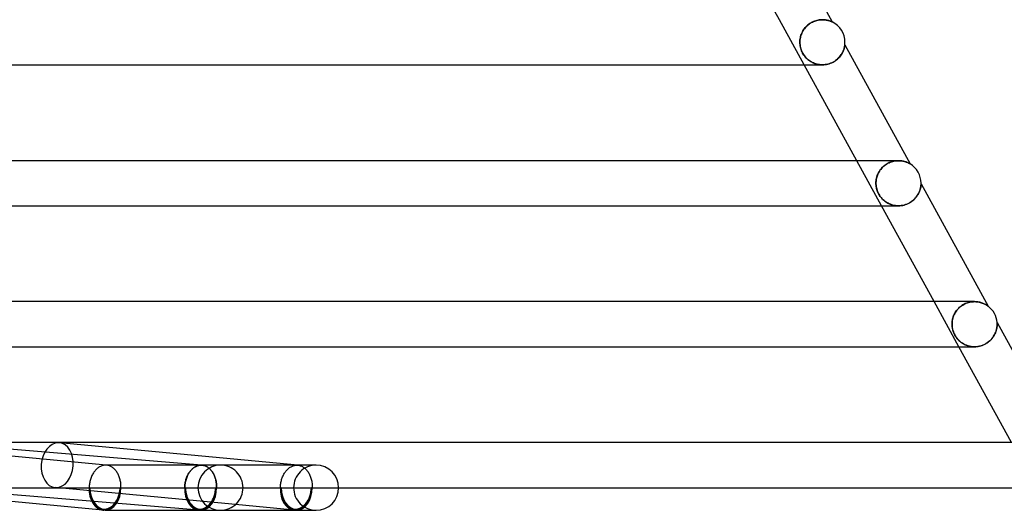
# Model space of a CAD drawing. Header units: millimetres. Extents: x -385 to 385, y -2 to 250.
# Tile 80 of 84: x 251 to 338, y -2 to 42. Entities that reach past the tile are written whole.
import ezdxf

# ---------------------------------------------------------------- set-up
doc = ezdxf.new("R2010")
doc.units = ezdxf.units.MM
doc.layers.add('HIDDEN', color=7, linetype='Continuous')
doc.layers.add('THICK', color=7, linetype='Continuous')

msp = doc.modelspace()

# ---------------------------------------------------------------- linework, layer by layer
at = {"layer": 'HIDDEN'}
for p, q in [((320.139, 37.5), (317.944, 41.5)), ((320.548, 41.103), (320.457, 41.031)), ((320.47, 41.042), (320.562, 41.113)), ((320.643, 41.17), (320.548, 41.103)), ((320.562, 41.113), (320.657, 41.179)), ((320.741, 41.23), (320.643, 41.17)), ((320.657, 41.179), (320.755, 41.239)), ((320.841, 41.285), (320.741, 41.23)), ((320.755, 41.239), (320.855, 41.292)), ((320.944, 41.333), (320.841, 41.285)), ((320.855, 41.292), (320.957, 41.339)), ((321.047, 41.375), (320.944, 41.333)), ((320.957, 41.339), (321.06, 41.379)), ((321.151, 41.41), (321.047, 41.375)), ((321.06, 41.379), (321.162, 41.413)), ((321.254, 41.439), (321.151, 41.41)), ((321.162, 41.413), (321.264, 41.441)), ((321.357, 41.462), (321.254, 41.439)), ((321.264, 41.441), (321.364, 41.463)), ((321.458, 41.479), (321.357, 41.462)), ((321.364, 41.463), (321.463, 41.48)), ((321.557, 41.491), (321.458, 41.479)), ((321.463, 41.48), (321.56, 41.491)), ((321.654, 41.498), (321.557, 41.491)), ((321.56, 41.491), (321.655, 41.498)), ((321.748, 41.5), (321.654, 41.498)), ((321.655, 41.498), (321.748, 41.5)), ((321.841, 41.498), (321.748, 41.5)), ((321.93, 41.492), (321.841, 41.498)), ((322.014, 41.482), (321.93, 41.492)), ((322.094, 41.47), (322.014, 41.482)), ((322.17, 41.455), (322.094, 41.47)), ((322.24, 41.439), (322.17, 41.455)), ((322.305, 41.421), (322.24, 41.439)), ((322.366, 41.402), (322.305, 41.421)), ((322.421, 41.384), (322.366, 41.402)), ((322.47, 41.366), (322.421, 41.384)), ((322.512, 41.349), (322.47, 41.366)), ((322.548, 41.334), (322.512, 41.349)), ((322.576, 41.321), (322.548, 41.334)), ((322.598, 41.312), (322.576, 41.321)), ((322.61, 41.305), (322.598, 41.312)), ((322.615, 41.303), (322.61, 41.305)), ((319.842, 40.115), (319.878, 40.217)), ((319.878, 40.217), (319.843, 40.116)), ((319.878, 40.217), (319.92, 40.319)), ((319.919, 40.317), (319.878, 40.217)), ((319.967, 40.416), (319.919, 40.317)), ((319.92, 40.319), (319.969, 40.42)), ((320.019, 40.512), (319.967, 40.416)), ((319.969, 40.42), (320.023, 40.518)), ((320.078, 40.606), (320.019, 40.512)), ((320.023, 40.518), (320.083, 40.614)), ((320.143, 40.698), (320.078, 40.606)), ((320.083, 40.614), (320.149, 40.707)), ((320.213, 40.787), (320.143, 40.698)), ((320.149, 40.707), (320.221, 40.797)), ((320.289, 40.872), (320.213, 40.787)), ((320.221, 40.797), (320.299, 40.883)), ((320.371, 40.954), (320.289, 40.872)), ((320.299, 40.883), (320.382, 40.965)), ((320.457, 41.031), (320.371, 40.954)), ((320.382, 40.965), (320.47, 41.042)), ((319.749, 39.602), (319.747, 39.5)), ((319.747, 39.5), (319.749, 39.601)), ((319.75, 39.392), (319.747, 39.5)), ((319.747, 39.5), (319.75, 39.383)), ((319.757, 39.705), (319.749, 39.602)), ((319.749, 39.601), (319.757, 39.703)), ((319.759, 39.284), (319.75, 39.392)), ((319.75, 39.383), (319.761, 39.267)), ((319.77, 39.809), (319.757, 39.705)), ((319.757, 39.703), (319.77, 39.806)), ((319.789, 39.912), (319.77, 39.809)), ((319.77, 39.806), (319.788, 39.909)), ((319.788, 39.909), (319.812, 40.012)), ((319.813, 40.014), (319.789, 39.912)), ((319.812, 40.012), (319.842, 40.115)), ((319.843, 40.116), (319.813, 40.014)), ((319.774, 39.176), (319.759, 39.284)), ((319.761, 39.267), (319.778, 39.153)), ((319.795, 39.069), (319.774, 39.176)), ((319.778, 39.153), (319.801, 39.04)), ((319.821, 38.962), (319.795, 39.069)), ((319.801, 39.04), (319.831, 38.93)), ((319.854, 38.856), (319.821, 38.962)), ((319.831, 38.93), (319.867, 38.82)), ((319.893, 38.751), (319.854, 38.856)), ((319.867, 38.82), (319.91, 38.712)), ((319.939, 38.648), (319.893, 38.751)), ((319.91, 38.712), (319.96, 38.605)), ((319.99, 38.546), (319.939, 38.648)), ((319.96, 38.605), (320.015, 38.501)), ((320.047, 38.447), (319.99, 38.546)), ((320.015, 38.501), (320.077, 38.401)), ((320.11, 38.352), (320.047, 38.447)), ((323.421, 38.407), (323.472, 38.488)), ((323.472, 38.488), (323.517, 38.569)), ((323.517, 38.569), (323.556, 38.647)), ((323.556, 38.647), (323.591, 38.723)), ((323.591, 38.723), (323.62, 38.796)), ((323.62, 38.796), (323.645, 38.865)), ((323.645, 38.865), (323.666, 38.931)), ((323.666, 38.931), (323.684, 38.993)), ((323.684, 38.993), (323.698, 39.051)), ((323.698, 39.051), (323.709, 39.103)), ((323.709, 39.103), (323.718, 39.149)), ((323.718, 39.149), (323.725, 39.188)), ((323.725, 39.188), (323.73, 39.219)), ((323.73, 39.219), (323.733, 39.242)), ((323.733, 39.242), (323.735, 39.256)), ((323.735, 39.256), (323.736, 39.261)), ((320.077, 38.401), (320.144, 38.305)), ((320.177, 38.262), (320.11, 38.352)), ((320.144, 38.305), (320.215, 38.215)), ((320.249, 38.175), (320.177, 38.262)), ((320.215, 38.215), (320.29, 38.131)), ((320.325, 38.094), (320.249, 38.175)), ((320.29, 38.131), (320.368, 38.052)), ((320.404, 38.018), (320.325, 38.094)), ((320.368, 38.052), (320.45, 37.978)), ((320.487, 37.947), (320.404, 38.018)), ((320.45, 37.978), (320.537, 37.908)), ((320.572, 37.882), (320.487, 37.947)), ((320.537, 37.908), (320.628, 37.842)), ((320.66, 37.821), (320.572, 37.882)), ((320.628, 37.842), (320.723, 37.782)), ((320.751, 37.765), (320.66, 37.821)), ((320.723, 37.782), (320.823, 37.726)), ((320.846, 37.714), (320.751, 37.765)), ((320.823, 37.726), (320.928, 37.675)), ((320.946, 37.667), (320.846, 37.714)), ((320.928, 37.675), (321.035, 37.63)), ((321.05, 37.625), (320.946, 37.667)), ((321.035, 37.63), (321.146, 37.592)), ((321.158, 37.588), (321.05, 37.625)), ((321.146, 37.592), (321.26, 37.56)), ((321.269, 37.557), (321.158, 37.588)), ((322.226, 37.559), (322.346, 37.593)), ((322.346, 37.593), (322.464, 37.634)), ((322.464, 37.634), (322.578, 37.682)), ((322.578, 37.682), (322.689, 37.737)), ((322.689, 37.737), (322.794, 37.798)), ((322.794, 37.798), (322.894, 37.863)), ((322.894, 37.863), (322.988, 37.933)), ((322.988, 37.933), (323.076, 38.007)), ((323.076, 38.007), (323.158, 38.084)), ((323.158, 38.084), (323.233, 38.163)), ((323.233, 38.163), (323.302, 38.243)), ((323.302, 38.243), (323.364, 38.325)), ((323.364, 38.325), (323.421, 38.407)), ((321.26, 37.56), (321.376, 37.534)), ((321.385, 37.533), (321.269, 37.557)), ((321.376, 37.534), (321.494, 37.516)), ((321.502, 37.515), (321.385, 37.533)), ((321.494, 37.516), (321.615, 37.504)), ((321.622, 37.504), (321.502, 37.515)), ((321.615, 37.504), (321.737, 37.5)), ((321.743, 37.5), (321.622, 37.504)), ((321.737, 37.5), (321.859, 37.503)), ((321.744, 37.5), (321.744, 37.5)), ((321.859, 37.503), (321.981, 37.514)), ((321.981, 37.514), (322.104, 37.533)), ((322.104, 37.533), (322.226, 37.559)), ((326.999, 25), (324.804, 29)), ((327.661, 28.818), (327.77, 28.864)), ((327.784, 28.87), (327.683, 28.828)), ((327.77, 28.864), (327.878, 28.903)), ((327.887, 28.906), (327.784, 28.87)), ((327.878, 28.903), (327.986, 28.934)), ((327.991, 28.935), (327.887, 28.906)), ((327.986, 28.934), (328.092, 28.959)), ((328.094, 28.959), (327.991, 28.935)), ((328.092, 28.959), (328.197, 28.978)), ((328.197, 28.978), (328.094, 28.959)), ((328.197, 28.978), (328.3, 28.99)), ((328.298, 28.99), (328.197, 28.978)), ((328.398, 28.998), (328.298, 28.99)), ((328.3, 28.99), (328.401, 28.998)), ((328.496, 29), (328.398, 28.998)), ((328.401, 28.998), (328.499, 29)), ((328.596, 28.998), (328.496, 29)), ((328.691, 28.99), (328.596, 28.998)), ((328.783, 28.979), (328.691, 28.99)), ((328.87, 28.965), (328.783, 28.979)), ((328.954, 28.947), (328.87, 28.965)), ((329.032, 28.927), (328.954, 28.947)), ((329.106, 28.906), (329.032, 28.927)), ((329.174, 28.883), (329.106, 28.906)), ((329.237, 28.859), (329.174, 28.883)), ((329.295, 28.835), (329.237, 28.859)), ((329.348, 28.811), (329.295, 28.835)), ((326.749, 27.975), (326.703, 27.887)), ((326.706, 27.894), (326.763, 28.001)), ((326.8, 28.062), (326.749, 27.975)), ((326.763, 28.001), (326.828, 28.105)), ((326.856, 28.147), (326.8, 28.062)), ((326.828, 28.105), (326.899, 28.206)), ((326.918, 28.231), (326.856, 28.147)), ((326.899, 28.206), (326.977, 28.303)), ((326.984, 28.312), (326.918, 28.231)), ((326.977, 28.303), (327.061, 28.395)), ((327.056, 28.39), (326.984, 28.312)), ((327.133, 28.465), (327.056, 28.39)), ((327.061, 28.395), (327.151, 28.482)), ((327.215, 28.537), (327.133, 28.465)), ((327.151, 28.482), (327.246, 28.563)), ((327.301, 28.605), (327.215, 28.537)), ((327.246, 28.563), (327.346, 28.637)), ((327.391, 28.669), (327.301, 28.605)), ((327.346, 28.637), (327.449, 28.705)), ((327.486, 28.727), (327.391, 28.669)), ((327.449, 28.705), (327.554, 28.765)), ((327.583, 28.781), (327.486, 28.727)), ((327.554, 28.765), (327.661, 28.818)), ((327.683, 28.828), (327.583, 28.781)), ((329.395, 28.788), (329.348, 28.811)), ((329.435, 28.768), (329.395, 28.788)), ((329.468, 28.75), (329.435, 28.768)), ((329.492, 28.737), (329.468, 28.75)), ((329.509, 28.727), (329.492, 28.737)), ((329.518, 28.722), (329.509, 28.727)), ((329.52, 28.72), (329.518, 28.722)), ((326.497, 27), (326.5, 27.112)), ((326.499, 27.085), (326.497, 27)), ((326.504, 27.172), (326.499, 27.085)), ((326.5, 27.112), (326.509, 27.224)), ((326.513, 27.26), (326.504, 27.172)), ((326.509, 27.224), (326.525, 27.336)), ((326.527, 27.349), (326.513, 27.26)), ((326.525, 27.336), (326.547, 27.449)), ((326.545, 27.438), (326.527, 27.349)), ((326.567, 27.529), (326.545, 27.438)), ((326.547, 27.449), (326.576, 27.561)), ((326.594, 27.619), (326.567, 27.529)), ((326.576, 27.561), (326.612, 27.673)), ((326.625, 27.709), (326.594, 27.619)), ((326.612, 27.673), (326.655, 27.784)), ((326.662, 27.798), (326.625, 27.709)), ((326.655, 27.784), (326.706, 27.894)), ((326.703, 27.887), (326.662, 27.798)), ((326.5, 26.904), (326.497, 27)), ((326.497, 27), (326.499, 26.916)), ((326.499, 26.916), (326.504, 26.834)), ((326.507, 26.809), (326.5, 26.904)), ((326.504, 26.834), (326.513, 26.754)), ((326.518, 26.715), (326.507, 26.809)), ((326.513, 26.754), (326.524, 26.675)), ((326.534, 26.621), (326.518, 26.715)), ((326.524, 26.675), (326.54, 26.592)), ((326.554, 26.529), (326.534, 26.621)), ((326.54, 26.592), (326.563, 26.495)), ((326.579, 26.438), (326.554, 26.529)), ((326.563, 26.495), (326.594, 26.389)), ((326.607, 26.348), (326.579, 26.438)), ((326.594, 26.389), (326.635, 26.275)), ((326.641, 26.258), (326.607, 26.348)), ((326.635, 26.275), (326.685, 26.157)), ((326.68, 26.168), (326.641, 26.258)), ((330.326, 26.19), (330.359, 26.269)), ((330.359, 26.269), (330.388, 26.345)), ((330.388, 26.345), (330.412, 26.418)), ((330.412, 26.418), (330.432, 26.488)), ((330.432, 26.488), (330.448, 26.554)), ((330.448, 26.554), (330.462, 26.617)), ((330.462, 26.617), (330.473, 26.675)), ((330.473, 26.675), (330.481, 26.729)), ((330.481, 26.729), (330.487, 26.778)), ((330.487, 26.778), (330.492, 26.822)), ((330.492, 26.822), (330.495, 26.859)), ((330.495, 26.859), (330.497, 26.889)), ((330.497, 26.889), (330.498, 26.911)), ((330.498, 26.911), (330.499, 26.926)), ((330.499, 26.934), (330.499, 26.937)), ((330.499, 26.926), (330.499, 26.934)), ((326.724, 26.078), (326.68, 26.168)), ((326.685, 26.157), (326.742, 26.043)), ((326.772, 25.99), (326.724, 26.078)), ((326.742, 26.043), (326.807, 25.933)), ((326.826, 25.903), (326.772, 25.99)), ((326.807, 25.933), (326.876, 25.831)), ((326.884, 25.819), (326.826, 25.903)), ((326.876, 25.831), (326.949, 25.735)), ((326.946, 25.739), (326.884, 25.819)), ((327.011, 25.663), (326.946, 25.739)), ((326.949, 25.735), (327.026, 25.646)), ((327.079, 25.591), (327.011, 25.663)), ((327.026, 25.646), (327.106, 25.564)), ((327.151, 25.522), (327.079, 25.591)), ((327.106, 25.564), (327.188, 25.488)), ((327.227, 25.455), (327.151, 25.522)), ((327.188, 25.488), (327.274, 25.418)), ((327.309, 25.392), (327.227, 25.455)), ((327.274, 25.418), (327.365, 25.352)), ((327.395, 25.331), (327.309, 25.392)), ((327.365, 25.352), (327.46, 25.29)), ((329.576, 25.318), (329.675, 25.386)), ((329.675, 25.386), (329.769, 25.458)), ((329.769, 25.458), (329.856, 25.535)), ((329.856, 25.535), (329.936, 25.613)), ((329.936, 25.613), (330.01, 25.694)), ((330.01, 25.694), (330.078, 25.776)), ((330.078, 25.776), (330.139, 25.86)), ((330.139, 25.86), (330.194, 25.943)), ((330.194, 25.943), (330.244, 26.027)), ((330.244, 26.027), (330.288, 26.109)), ((330.288, 26.109), (330.326, 26.19)), ((327.486, 25.274), (327.395, 25.331)), ((327.46, 25.29), (327.561, 25.232)), ((327.581, 25.222), (327.486, 25.274)), ((327.561, 25.232), (327.667, 25.18)), ((327.682, 25.173), (327.581, 25.222)), ((327.667, 25.18), (327.777, 25.134)), ((327.787, 25.13), (327.682, 25.173)), ((327.777, 25.134), (327.89, 25.094)), ((327.896, 25.092), (327.787, 25.13)), ((327.89, 25.094), (328.007, 25.061)), ((328.008, 25.06), (327.896, 25.092)), ((328.007, 25.061), (328.125, 25.035)), ((328.124, 25.035), (328.008, 25.06)), ((328.243, 25.016), (328.124, 25.035)), ((328.125, 25.035), (328.247, 25.015)), ((328.365, 25.004), (328.243, 25.016)), ((328.247, 25.015), (328.37, 25.004)), ((328.489, 25), (328.365, 25.004)), ((328.37, 25.004), (328.494, 25)), ((328.493, 25), (328.495, 25)), ((328.494, 25), (328.621, 25.004)), ((328.621, 25.004), (328.748, 25.016)), ((328.748, 25.016), (328.874, 25.036)), ((328.874, 25.036), (329, 25.065)), ((329, 25.065), (329.123, 25.102)), ((329.123, 25.102), (329.243, 25.146)), ((329.243, 25.146), (329.359, 25.197)), ((329.359, 25.197), (329.47, 25.255)), ((329.47, 25.255), (329.576, 25.318)), ((333.859, 12.5), (331.664, 16.5)), ((333.68, 15.746), (333.61, 15.653)), ((333.627, 15.677), (333.692, 15.761)), ((333.756, 15.836), (333.68, 15.746)), ((333.692, 15.761), (333.762, 15.843)), ((333.839, 15.923), (333.756, 15.836)), ((333.762, 15.843), (333.838, 15.922)), ((333.838, 15.922), (333.919, 15.998)), ((333.926, 16.004), (333.839, 15.923)), ((333.919, 15.998), (334.005, 16.07)), ((334.018, 16.08), (333.926, 16.004)), ((334.005, 16.07), (334.096, 16.138)), ((334.114, 16.15), (334.018, 16.08)), ((334.096, 16.138), (334.192, 16.201)), ((334.214, 16.215), (334.114, 16.15)), ((334.192, 16.201), (334.291, 16.259)), ((334.317, 16.272), (334.214, 16.215)), ((334.291, 16.259), (334.394, 16.31)), ((334.421, 16.323), (334.317, 16.272)), ((334.394, 16.31), (334.499, 16.356)), ((334.526, 16.367), (334.421, 16.323)), ((334.499, 16.356), (334.606, 16.395)), ((334.632, 16.404), (334.526, 16.367)), ((334.606, 16.395), (334.714, 16.428)), ((334.738, 16.435), (334.632, 16.404)), ((334.714, 16.428), (334.822, 16.455)), ((334.842, 16.459), (334.738, 16.435)), ((334.822, 16.455), (334.93, 16.475)), ((334.946, 16.477), (334.842, 16.459)), ((334.93, 16.475), (335.037, 16.489)), ((335.048, 16.49), (334.946, 16.477)), ((335.037, 16.489), (335.143, 16.497)), ((335.148, 16.498), (335.048, 16.49)), ((335.143, 16.497), (335.247, 16.5)), ((335.247, 16.5), (335.148, 16.498)), ((335.246, 16.5), (335.246, 16.5)), ((335.345, 16.498), (335.247, 16.5)), ((335.441, 16.49), (335.345, 16.498)), ((335.534, 16.479), (335.441, 16.49)), ((335.624, 16.464), (335.534, 16.479)), ((335.71, 16.446), (335.624, 16.464)), ((335.793, 16.424), (335.71, 16.446)), ((335.872, 16.4), (335.793, 16.424)), ((335.946, 16.374), (335.872, 16.4)), ((336.015, 16.347), (335.946, 16.374)), ((336.079, 16.319), (336.015, 16.347)), ((336.138, 16.291), (336.079, 16.319)), ((336.192, 16.264), (336.138, 16.291)), ((336.241, 16.237), (336.192, 16.264)), ((336.284, 16.212), (336.241, 16.237)), ((336.323, 16.188), (336.284, 16.212)), ((336.358, 16.165), (336.323, 16.188)), ((336.387, 16.145), (336.358, 16.165)), ((336.411, 16.128), (336.387, 16.145)), ((336.429, 16.115), (336.411, 16.128)), ((336.44, 16.108), (336.429, 16.115)), ((336.443, 16.105), (336.44, 16.108)), ((333.266, 14.772), (333.28, 14.864)), ((333.294, 14.932), (333.273, 14.824)), ((333.28, 14.864), (333.299, 14.956)), ((333.32, 15.039), (333.294, 14.932)), ((333.299, 14.956), (333.323, 15.049)), ((333.353, 15.146), (333.32, 15.039)), ((333.323, 15.049), (333.351, 15.141)), ((333.351, 15.141), (333.385, 15.232)), ((333.392, 15.251), (333.353, 15.146)), ((333.385, 15.232), (333.423, 15.323)), ((333.437, 15.355), (333.392, 15.251)), ((333.423, 15.323), (333.466, 15.414)), ((333.489, 15.456), (333.437, 15.355)), ((333.466, 15.414), (333.515, 15.503)), ((333.546, 15.556), (333.489, 15.456)), ((333.515, 15.503), (333.568, 15.591)), ((333.61, 15.653), (333.546, 15.556)), ((333.568, 15.591), (333.627, 15.677)), ((333.25, 14.607), (333.248, 14.5)), ((333.248, 14.5), (333.25, 14.589)), ((333.25, 14.416), (333.248, 14.5)), ((333.248, 14.5), (333.254, 14.349)), ((333.259, 14.715), (333.25, 14.607)), ((333.25, 14.589), (333.255, 14.68)), ((333.255, 14.334), (333.25, 14.416)), ((333.254, 14.349), (333.271, 14.202)), ((333.255, 14.68), (333.266, 14.772)), ((333.263, 14.254), (333.255, 14.334)), ((333.273, 14.824), (333.259, 14.715)), ((333.275, 14.176), (333.263, 14.254)), ((333.271, 14.202), (333.298, 14.06)), ((333.289, 14.1), (333.275, 14.176)), ((333.306, 14.026), (333.289, 14.1)), ((333.298, 14.06), (333.333, 13.926)), ((333.325, 13.951), (333.306, 14.026)), ((337.155, 13.898), (337.182, 13.99)), ((337.182, 13.99), (337.203, 14.079)), ((337.203, 14.079), (337.22, 14.163)), ((337.22, 14.163), (337.232, 14.243)), ((337.232, 14.243), (337.241, 14.317)), ((337.241, 14.317), (337.246, 14.385)), ((337.245, 14.643), (337.245, 14.644)), ((337.245, 14.637), (337.245, 14.643)), ((337.246, 14.628), (337.245, 14.637)), ((337.247, 14.616), (337.246, 14.628)), ((337.246, 14.385), (337.249, 14.446)), ((337.247, 14.601), (337.247, 14.616)), ((337.248, 14.584), (337.247, 14.601)), ((337.249, 14.565), (337.248, 14.584)), ((337.249, 14.545), (337.249, 14.565)), ((337.25, 14.523), (337.249, 14.545)), ((337.249, 14.446), (337.25, 14.5)), ((337.25, 14.5), (337.25, 14.523)), ((333.348, 13.877), (333.325, 13.951)), ((333.333, 13.926), (333.371, 13.811)), ((333.374, 13.803), (333.348, 13.877)), ((333.371, 13.811), (333.41, 13.714)), ((333.404, 13.729), (333.374, 13.803)), ((333.436, 13.656), (333.404, 13.729)), ((333.41, 13.714), (333.447, 13.632)), ((333.471, 13.584), (333.436, 13.656)), ((333.447, 13.632), (333.488, 13.552)), ((333.509, 13.514), (333.471, 13.584)), ((333.488, 13.552), (333.533, 13.473)), ((333.549, 13.446), (333.509, 13.514)), ((333.533, 13.473), (333.582, 13.395)), ((333.592, 13.38), (333.549, 13.446)), ((333.582, 13.395), (333.633, 13.321)), ((333.643, 13.308), (333.592, 13.38)), ((333.633, 13.321), (333.688, 13.249)), ((333.706, 13.228), (333.643, 13.308)), ((333.688, 13.249), (333.746, 13.181)), ((333.782, 13.141), (333.706, 13.228)), ((333.746, 13.181), (333.805, 13.116)), ((333.868, 13.052), (333.782, 13.141)), ((333.805, 13.116), (333.866, 13.054)), ((336.643, 13.07), (336.725, 13.154)), ((336.725, 13.154), (336.8, 13.242)), ((336.8, 13.242), (336.869, 13.332)), ((336.869, 13.332), (336.932, 13.425)), ((336.932, 13.425), (336.989, 13.519)), ((336.989, 13.519), (337.039, 13.614)), ((337.039, 13.614), (337.084, 13.709)), ((337.084, 13.709), (337.122, 13.804)), ((337.122, 13.804), (337.155, 13.898)), ((333.866, 13.054), (333.932, 12.995)), ((333.963, 12.968), (333.868, 13.052)), ((333.932, 12.995), (334.001, 12.936)), ((334.065, 12.888), (333.963, 12.968)), ((334.001, 12.936), (334.075, 12.88)), ((334.174, 12.813), (334.065, 12.888)), ((334.075, 12.88), (334.153, 12.826)), ((334.153, 12.826), (334.236, 12.775)), ((334.291, 12.744), (334.174, 12.813)), ((334.236, 12.775), (334.323, 12.726)), ((334.414, 12.682), (334.291, 12.744)), ((334.323, 12.726), (334.414, 12.682)), ((334.542, 12.628), (334.414, 12.682)), ((334.414, 12.682), (334.508, 12.642)), ((334.508, 12.642), (334.604, 12.606)), ((334.674, 12.584), (334.542, 12.628)), ((334.604, 12.606), (334.704, 12.575)), ((334.81, 12.548), (334.674, 12.584)), ((334.704, 12.575), (334.807, 12.549)), ((334.807, 12.549), (334.912, 12.528)), ((334.95, 12.522), (334.81, 12.548)), ((334.912, 12.528), (335.02, 12.513)), ((335.092, 12.506), (334.95, 12.522)), ((335.02, 12.513), (335.13, 12.503)), ((335.237, 12.5), (335.092, 12.506)), ((335.13, 12.503), (335.243, 12.5)), ((335.243, 12.5), (335.354, 12.503)), ((335.354, 12.503), (335.467, 12.512)), ((335.467, 12.512), (335.581, 12.529)), ((335.581, 12.529), (335.697, 12.552)), ((335.697, 12.552), (335.812, 12.582)), ((335.812, 12.582), (335.926, 12.62)), ((335.926, 12.62), (336.039, 12.665)), ((336.039, 12.665), (336.15, 12.717)), ((336.15, 12.717), (336.258, 12.776)), ((336.258, 12.776), (336.361, 12.841)), ((336.361, 12.841), (336.461, 12.912)), ((336.461, 12.912), (336.555, 12.989)), ((336.555, 12.989), (336.643, 13.07)), ((275.206, 1.996), (254.039, 3.991)), ((258.157, 2), (258.141, 2)), ((258.172, 2), (258.157, 2)), ((258.188, 1.999), (258.172, 2)), ((258.235, 1.996), (258.188, 2)), ((258.203, 1.998), (258.188, 1.999)), ((258.219, 1.997), (258.203, 1.998)), ((258.234, 1.996), (258.219, 1.997)), ((258.298, 1.988), (258.234, 1.996)), ((258.361, 1.975), (258.298, 1.988)), ((258.424, 1.959), (258.361, 1.975)), ((258.486, 1.939), (258.424, 1.959)), ((258.548, 1.914), (258.486, 1.939)), ((258.608, 1.886), (258.548, 1.914)), ((258.667, 1.854), (258.608, 1.886)), ((258.726, 1.818), (258.667, 1.854)), ((258.783, 1.777), (258.726, 1.818)), ((258.838, 1.734), (258.783, 1.777)), ((265.868, 1.701), (265.926, 1.747)), ((265.97, 1.778), (265.91, 1.732)), ((265.926, 1.747), (265.985, 1.79)), ((266.031, 1.819), (265.97, 1.778)), ((265.985, 1.79), (266.045, 1.83)), ((266.093, 1.857), (266.031, 1.819)), ((266.045, 1.83), (266.106, 1.865)), ((266.157, 1.89), (266.093, 1.857)), ((266.106, 1.865), (266.168, 1.896)), ((266.222, 1.919), (266.157, 1.89)), ((266.168, 1.896), (266.231, 1.924)), ((266.287, 1.944), (266.222, 1.919)), ((266.231, 1.924), (266.295, 1.947)), ((266.353, 1.964), (266.287, 1.944)), ((266.295, 1.947), (266.359, 1.966)), ((266.42, 1.98), (266.353, 1.964)), ((266.359, 1.966), (266.424, 1.981)), ((266.487, 1.991), (266.42, 1.98)), ((266.424, 1.981), (266.49, 1.991)), ((266.554, 1.998), (266.487, 1.991)), ((266.49, 1.991), (266.555, 1.998)), ((266.621, 2), (266.554, 1.998)), ((266.555, 1.998), (266.621, 2)), ((266.621, 2), (266.635, 2)), ((266.635, 2), (266.621, 2)), ((266.635, 2), (266.649, 2)), ((266.648, 2), (266.635, 2)), ((266.662, 1.999), (266.648, 2)), ((266.649, 2), (266.663, 1.999)), ((266.704, 1.997), (266.662, 2)), ((266.676, 1.999), (266.662, 1.999)), ((266.663, 1.999), (266.677, 1.998)), ((266.689, 1.998), (266.676, 1.999)), ((266.677, 1.998), (266.691, 1.998)), ((266.703, 1.997), (266.689, 1.998)), ((266.691, 1.998), (266.705, 1.996)), ((266.705, 1.996), (266.774, 1.988)), ((266.769, 1.989), (266.705, 1.996)), ((266.833, 1.977), (266.769, 1.989)), ((266.774, 1.988), (266.842, 1.975)), ((266.897, 1.961), (266.833, 1.977)), ((266.842, 1.975), (266.909, 1.958)), ((266.959, 1.941), (266.897, 1.961)), ((266.909, 1.958), (266.976, 1.936)), ((267.021, 1.917), (266.959, 1.941)), ((266.976, 1.936), (267.042, 1.909)), ((267.082, 1.889), (267.021, 1.917)), ((267.042, 1.909), (267.107, 1.877)), ((267.141, 1.857), (267.082, 1.889)), ((267.107, 1.877), (267.171, 1.841)), ((267.2, 1.821), (267.141, 1.857)), ((267.171, 1.841), (267.233, 1.801)), ((267.258, 1.782), (267.2, 1.821)), ((267.233, 1.801), (267.293, 1.757)), ((267.314, 1.738), (267.258, 1.782)), ((267.293, 1.757), (267.352, 1.708)), ((268.337, 2), (268.224, 2)), ((275.111, 2), (268.337, 2)), ((274.358, 1.701), (274.416, 1.747)), ((274.416, 1.747), (274.475, 1.79)), ((274.475, 1.79), (274.535, 1.83)), ((274.535, 1.83), (274.596, 1.865)), ((274.596, 1.865), (274.659, 1.896)), ((274.659, 1.896), (274.722, 1.924)), ((274.722, 1.924), (274.786, 1.947)), ((274.786, 1.947), (274.85, 1.966)), ((274.85, 1.966), (274.915, 1.981)), ((274.915, 1.981), (274.98, 1.991)), ((274.98, 1.991), (275.046, 1.998)), ((275.046, 1.998), (275.112, 2)), ((276.822, 2), (275.111, 2)), ((275.112, 2), (275.128, 2)), ((275.128, 2), (275.143, 1.999)), ((275.143, 1.999), (275.159, 1.999)), ((275.159, 1.999), (275.175, 1.998)), ((275.175, 1.998), (275.191, 1.997)), ((275.191, 1.997), (275.207, 1.995)), ((275.207, 1.995), (275.275, 1.987)), ((275.275, 1.987), (275.343, 1.973)), ((275.343, 1.973), (275.41, 1.955)), ((275.41, 1.955), (275.476, 1.932)), ((275.476, 1.932), (275.542, 1.905)), ((275.542, 1.905), (275.606, 1.873)), ((275.606, 1.873), (275.669, 1.837)), ((275.669, 1.837), (275.73, 1.796)), ((275.73, 1.796), (275.79, 1.751)), ((275.79, 1.751), (275.848, 1.703)), ((276.822, 2), (276.71, 2)), ((258.892, 1.687), (258.838, 1.734)), ((258.944, 1.636), (258.892, 1.687)), ((258.995, 1.582), (258.944, 1.636)), ((259.043, 1.524), (258.995, 1.582)), ((259.09, 1.464), (259.043, 1.524)), ((259.135, 1.4), (259.09, 1.464)), ((259.177, 1.333), (259.135, 1.4)), ((259.218, 1.264), (259.177, 1.333)), ((259.256, 1.192), (259.218, 1.264)), ((259.291, 1.118), (259.256, 1.192)), ((259.324, 1.041), (259.291, 1.118)), ((259.355, 0.962), (259.324, 1.041)), ((259.382, 0.881), (259.355, 0.962)), ((259.408, 0.798), (259.382, 0.881)), ((265.301, 0.808), (265.33, 0.892)), ((265.343, 0.917), (265.311, 0.831)), ((265.33, 0.892), (265.362, 0.974)), ((265.377, 1), (265.343, 0.917)), ((265.362, 0.974), (265.397, 1.053)), ((265.414, 1.082), (265.377, 1)), ((265.397, 1.053), (265.434, 1.131)), ((265.453, 1.16), (265.414, 1.082)), ((265.434, 1.131), (265.474, 1.206)), ((265.495, 1.236), (265.453, 1.16)), ((265.474, 1.206), (265.516, 1.278)), ((265.539, 1.31), (265.495, 1.236)), ((265.516, 1.278), (265.56, 1.348)), ((265.586, 1.38), (265.539, 1.31)), ((265.56, 1.348), (265.607, 1.415)), ((265.635, 1.447), (265.586, 1.38)), ((265.607, 1.415), (265.655, 1.478)), ((265.686, 1.512), (265.635, 1.447)), ((265.655, 1.478), (265.706, 1.539)), ((265.74, 1.572), (265.686, 1.512)), ((265.706, 1.539), (265.758, 1.596)), ((265.795, 1.629), (265.74, 1.572)), ((265.758, 1.596), (265.813, 1.65)), ((265.851, 1.683), (265.795, 1.629)), ((265.813, 1.65), (265.868, 1.701)), ((265.91, 1.732), (265.851, 1.683)), ((267.368, 1.691), (267.314, 1.738)), ((267.352, 1.708), (267.409, 1.655)), ((267.421, 1.64), (267.368, 1.691)), ((267.409, 1.655), (267.463, 1.599)), ((267.472, 1.586), (267.421, 1.64)), ((267.463, 1.599), (267.516, 1.538)), ((267.521, 1.529), (267.472, 1.586)), ((267.516, 1.538), (267.567, 1.474)), ((267.568, 1.468), (267.521, 1.529)), ((267.567, 1.474), (267.615, 1.406)), ((267.613, 1.405), (267.568, 1.468)), ((267.656, 1.338), (267.613, 1.405)), ((267.615, 1.406), (267.661, 1.335)), ((267.697, 1.268), (267.656, 1.338)), ((267.661, 1.335), (267.704, 1.261)), ((267.736, 1.196), (267.697, 1.268)), ((267.704, 1.261), (267.745, 1.184)), ((267.772, 1.122), (267.736, 1.196)), ((267.745, 1.184), (267.783, 1.105)), ((267.805, 1.045), (267.772, 1.122)), ((267.783, 1.105), (267.817, 1.022)), ((267.836, 0.966), (267.805, 1.045)), ((267.817, 1.022), (267.849, 0.937)), ((267.864, 0.885), (267.836, 0.966)), ((267.849, 0.937), (267.878, 0.85)), ((267.89, 0.802), (267.864, 0.885)), ((273.788, 0.808), (273.818, 0.892)), ((273.818, 0.892), (273.85, 0.974)), ((273.85, 0.974), (273.885, 1.053)), ((273.885, 1.053), (273.922, 1.131)), ((273.922, 1.131), (273.962, 1.205)), ((273.962, 1.205), (274.004, 1.278)), ((274.004, 1.278), (274.049, 1.348)), ((274.049, 1.348), (274.096, 1.415)), ((274.096, 1.415), (274.145, 1.478)), ((274.145, 1.478), (274.195, 1.539)), ((274.195, 1.539), (274.248, 1.596)), ((274.248, 1.596), (274.302, 1.65)), ((274.302, 1.65), (274.358, 1.701)), ((275.848, 1.703), (275.904, 1.65)), ((275.904, 1.65), (275.959, 1.593)), ((275.959, 1.593), (276.011, 1.532)), ((276.011, 1.532), (276.061, 1.468)), ((276.061, 1.468), (276.109, 1.401)), ((276.109, 1.401), (276.154, 1.33)), ((276.154, 1.33), (276.196, 1.256)), ((276.196, 1.256), (276.236, 1.179)), ((276.236, 1.179), (276.273, 1.099)), ((276.273, 1.099), (276.308, 1.017)), ((276.308, 1.017), (276.339, 0.933)), ((276.339, 0.933), (276.367, 0.845)), ((266.413, -1.993), (242.455, 0)), ((242.621, 0), (256.68, 0)), ((269.66, -1.499), (253.663, 0.009)), ((256.68, 0), (256.75, 0)), ((256.751, 0), (259.438, 0)), ((259.43, 0.714), (259.408, 0.798)), ((259.45, 0.628), (259.43, 0.714)), ((259.437, 0), (259.508, 0)), ((259.467, 0.541), (259.45, 0.628)), ((259.481, 0.452), (259.467, 0.541)), ((259.492, 0.363), (259.481, 0.452)), ((259.501, 0.273), (259.492, 0.363)), ((259.506, 0.183), (259.501, 0.273)), ((259.509, 0.091), (259.506, 0.183)), ((259.508, 0), (259.509, 0.091)), ((259.508, 0), (265.165, 0)), ((265.169, 0.095), (265.165, 0)), ((265.165, 0), (265.168, 0.093)), ((265.168, 0.093), (265.175, 0.185)), ((265.176, 0.191), (265.169, 0.095)), ((265.175, 0.185), (265.184, 0.277)), ((265.186, 0.285), (265.176, 0.191)), ((265.184, 0.277), (265.196, 0.368)), ((265.199, 0.379), (265.186, 0.285)), ((265.196, 0.368), (265.211, 0.458)), ((265.215, 0.472), (265.199, 0.379)), ((265.211, 0.458), (265.229, 0.548)), ((265.235, 0.564), (265.215, 0.472)), ((265.229, 0.548), (265.25, 0.636)), ((265.257, 0.654), (265.235, 0.564)), ((265.236, 0), (267.923, 0)), ((265.25, 0.636), (265.274, 0.723)), ((265.283, 0.743), (265.257, 0.654)), ((265.274, 0.723), (265.301, 0.808)), ((265.311, 0.831), (265.283, 0.743)), ((267.878, 0.85), (267.904, 0.76)), ((267.913, 0.717), (267.89, 0.802)), ((267.904, 0.76), (267.927, 0.669)), ((267.933, 0.63), (267.913, 0.717)), ((267.927, 0.669), (267.946, 0.577)), ((267.951, 0.543), (267.933, 0.63)), ((267.946, 0.577), (267.962, 0.483)), ((267.965, 0.454), (267.951, 0.543)), ((267.962, 0.483), (267.975, 0.388)), ((267.977, 0.365), (267.965, 0.454)), ((267.975, 0.388), (267.985, 0.292)), ((267.985, 0.274), (267.977, 0.365)), ((267.985, 0.292), (267.991, 0.195)), ((267.991, 0.183), (267.985, 0.274)), ((267.991, 0.195), (267.994, 0.098)), ((267.994, 0.092), (267.991, 0.183)), ((267.994, 0.098), (267.993, 0)), ((267.993, 0), (267.994, 0.092)), ((267.993, 0), (270.337, 0)), ((273.65, 0), (273.654, 0.093)), ((273.721, 0), (273.65, 0)), ((273.654, 0.093), (273.66, 0.185)), ((273.66, 0.185), (273.67, 0.277)), ((273.67, 0.277), (273.682, 0.368)), ((273.682, 0.368), (273.698, 0.458)), ((273.698, 0.458), (273.716, 0.548)), ((273.716, 0.548), (273.737, 0.636)), ((273.737, 0.636), (273.761, 0.723)), ((273.761, 0.723), (273.788, 0.808)), ((276.367, 0.845), (276.393, 0.757)), ((276.393, 0.757), (276.415, 0.666)), ((276.479, 0), (276.408, 0)), ((276.415, 0.666), (276.434, 0.574)), ((276.434, 0.574), (276.449, 0.48)), ((276.449, 0.48), (276.462, 0.386)), ((276.462, 0.386), (276.471, 0.29)), ((276.471, 0.29), (276.477, 0.194)), ((276.477, 0.194), (276.48, 0.097)), ((276.48, 0.097), (276.479, 0)), ((265.165, 0), (265.236, 0)), ((265.236, 0), (265.165, 0)), ((267.923, 0), (267.993, 0)), ((267.993, 0), (267.923, 0)), ((268.221, -2), (268.337, -2)), ((276.707, -2), (276.822, -2))]:
    msp.add_line(p, q, dxfattribs=at)
for centre, radius, start, end in [((268.337, 0), 2, 90.00021, 180.00002), ((276.822, 0), 2, 89.99992, 180.00002), ((276.822, 0), 2, 0, 89.99992), ((268.337, 0), 2, 180.00002, 269.99979), ((276.822, 0), 2, 180.00002, 270.00008), ((258.094, 0), 1.9, 264.60992, 269.99962), ((266.579, 0), 1.9, 265.24584, 269.99996), ((275.065, 0), 1.9, 264.61049, 270.00019)]:
    msp.add_arc(centre, radius, start, end, dxfattribs=at)
for centre, major_axis, ratio, start_param, end_param in [((253.851, 2), (0.188, 1.991), 0.705541, 0.066421, 3.141501), ((253.851, 2), (0.188, 1.991), 0.705541, -3.075171, -0.000091), ((253.851, 2), (0.188, 1.991), 0.705541, -0.000091, 0.066421), ((253.851, 2), (0.188, 1.991), 0.705541, 3.141501, 3.208014), ((258.094, 0), (0, -1.9), 0.707107, -1.570796, 0), ((258.094, 0), (-0.178, -1.892), 0.705541, -0.000091, 1.637217), ((258.094, 0), (-0.188, -1.991), 0.705541, 0.066421, 1.637217), ((258.094, 0), (0, -2), 0.707107, 0, 1.570796), ((258.094, 0), (0, -1.9), 0.707107, 0, 1.570796), ((266.579, 0), (-0.166, -1.993), 0.705887, -1.512142, -0.000107), ((266.579, 0), (-0.166, -1.993), 0.705887, -1.512142, -0.000107), ((266.579, 0), (0.158, 1.893), 0.705887, 1.629451, 3.141617), ((266.579, 0), (0, 1.9), 0.707107, 1.570796, 3.141593), ((266.579, 0), (0, 1.9), 0.707107, 1.570796, 3.141593), ((266.579, 0), (0.158, 1.893), 0.705887, -3.141569, -1.512142), ((266.579, 0), (-0.166, -1.993), 0.705887, 0.058655, 1.629451), ((266.579, 0), (0, 1.9), 0.707107, -3.141593, -1.570796), ((266.579, 0), (0, -2), 0.707107, 0, 1.570796), ((266.579, 0), (0, 1.9), 0.707107, 3.141593, 4.712389), ((275.065, 0), (0, -2), 0.707107, -1.570796, -0.06657), ((275.065, 0), (-0.178, -1.892), 0.705541, -1.504375, -0.000091), ((275.065, 0), (0, -1.9), 0.707107, -1.570796, 0), ((275.065, 0), (0, -1.9), 0.707107, 0, 1.570796), ((258.094, 0), (-0.178, -1.892), 0.705541, -1.504375, -0.000091), ((266.579, 0), (0, -2), 0.707107, -1.570796, 0), ((266.579, 0), (0.158, 1.893), 0.705887, 1.629451, 3.141617), ((266.579, 0), (0.158, 1.893), 0.705887, -3.141569, -1.512142), ((266.579, 0), (0, -2), 0.707107, 0, 1.570796), ((275.065, 0), (-0.188, -1.991), 0.705541, -1.504375, -0.000091), ((275.065, 0), (-0.178, -1.892), 0.705541, -0.000091, 1.637217), ((266.579, 0), (-0.166, -1.993), 0.705887, -0.000107, 0.058655)]:
    msp.add_ellipse(centre, major_axis=major_axis, ratio=ratio, start_param=start_param, end_param=end_param, dxfattribs=at)
at = {"layer": 'THICK'}
for p, q in [((316.961, 51.606), (322.615, 41.303)), ((317.944, 41.5), (313.28, 50)), ((321.748, 41.5), (321.84, 41.498)), ((321.84, 41.498), (321.928, 41.492)), ((321.928, 41.492), (322.013, 41.482)), ((322.013, 41.482), (322.094, 41.47)), ((322.094, 41.47), (322.17, 41.455)), ((322.17, 41.455), (322.242, 41.438)), ((322.242, 41.438), (322.308, 41.42)), ((322.308, 41.42), (322.369, 41.401)), ((322.369, 41.401), (322.424, 41.383)), ((322.424, 41.383), (322.472, 41.365)), ((322.472, 41.365), (322.514, 41.348)), ((322.514, 41.348), (322.549, 41.333)), ((322.549, 41.333), (322.577, 41.321)), ((322.577, 41.321), (322.598, 41.311)), ((322.598, 41.311), (322.611, 41.305)), ((322.611, 41.305), (322.615, 41.303)), ((323.445, 38.445), (323.389, 38.359)), ((323.496, 38.53), (323.445, 38.445)), ((323.541, 38.615), (323.496, 38.53)), ((323.58, 38.698), (323.541, 38.615)), ((323.613, 38.778), (323.58, 38.698)), ((323.642, 38.855), (323.613, 38.778)), ((323.665, 38.928), (323.642, 38.855)), ((323.684, 38.995), (323.665, 38.928)), ((323.699, 39.057), (323.684, 38.995)), ((323.711, 39.111), (323.699, 39.057)), ((323.72, 39.158), (323.711, 39.111)), ((323.727, 39.196), (323.72, 39.158)), ((323.731, 39.225), (323.727, 39.196)), ((323.734, 39.245), (323.731, 39.225)), ((323.735, 39.257), (323.734, 39.245)), ((323.736, 39.261), (323.735, 39.257)), ((323.736, 39.261), (329.52, 28.72)), ((322.356, 37.596), (322.234, 37.561)), ((322.475, 37.639), (322.356, 37.596)), ((322.591, 37.688), (322.475, 37.639)), ((322.703, 37.745), (322.591, 37.688)), ((322.811, 37.808), (322.703, 37.745)), ((322.913, 37.877), (322.811, 37.808)), ((323.008, 37.95), (322.913, 37.877)), ((323.097, 38.026), (323.008, 37.95)), ((323.18, 38.106), (323.097, 38.026)), ((323.256, 38.189), (323.18, 38.106)), ((323.326, 38.273), (323.256, 38.189)), ((323.389, 38.359), (323.326, 38.273)), ((230.131, 37.5), (321.744, 37.5)), ((324.804, 29), (320.139, 37.5)), ((321.865, 37.504), (321.743, 37.5)), ((321.988, 37.515), (321.865, 37.504)), ((322.112, 37.534), (321.988, 37.515)), ((322.234, 37.561), (322.112, 37.534)), ((328.496, 29), (233.43, 29)), ((328.499, 29), (328.598, 28.997)), ((328.598, 28.997), (328.693, 28.99)), ((328.693, 28.99), (328.784, 28.979)), ((328.784, 28.979), (328.872, 28.965)), ((328.872, 28.965), (328.955, 28.947)), ((328.955, 28.947), (329.034, 28.927)), ((329.034, 28.927), (329.107, 28.905)), ((329.107, 28.905), (329.175, 28.882)), ((329.175, 28.882), (329.238, 28.858)), ((329.238, 28.858), (329.295, 28.835)), ((329.295, 28.835), (329.346, 28.812)), ((329.346, 28.812), (329.391, 28.791)), ((329.391, 28.791), (329.429, 28.771)), ((329.429, 28.771), (329.461, 28.754)), ((329.461, 28.754), (329.486, 28.74)), ((329.486, 28.74), (329.505, 28.729)), ((329.505, 28.729), (329.516, 28.722)), ((329.516, 28.722), (329.52, 28.72)), ((330.37, 26.296), (330.33, 26.2)), ((330.403, 26.39), (330.37, 26.296)), ((330.429, 26.479), (330.403, 26.39)), ((330.45, 26.563), (330.429, 26.479)), ((330.467, 26.642), (330.45, 26.563)), ((330.479, 26.714), (330.467, 26.642)), ((330.487, 26.779), (330.479, 26.714)), ((330.493, 26.834), (330.487, 26.779)), ((330.496, 26.877), (330.493, 26.834)), ((330.498, 26.907), (330.496, 26.877)), ((330.499, 26.925), (330.498, 26.907)), ((330.499, 26.937), (336.443, 16.105)), ((330.499, 26.937), (330.499, 26.934)), ((330.499, 26.934), (330.499, 26.925)), ((329.622, 25.348), (329.507, 25.275)), ((329.732, 25.428), (329.622, 25.348)), ((329.834, 25.515), (329.732, 25.428)), ((329.929, 25.606), (329.834, 25.515)), ((330.016, 25.701), (329.929, 25.606)), ((330.095, 25.799), (330.016, 25.701)), ((330.166, 25.899), (330.095, 25.799)), ((330.229, 26), (330.166, 25.899)), ((330.283, 26.101), (330.229, 26)), ((330.33, 26.2), (330.283, 26.101)), ((234.982, 25), (328.495, 25)), ((331.664, 16.5), (326.999, 25)), ((328.616, 25.004), (328.489, 25)), ((328.744, 25.016), (328.616, 25.004)), ((328.874, 25.036), (328.744, 25.016)), ((329.004, 25.066), (328.874, 25.036)), ((329.133, 25.105), (329.004, 25.066)), ((329.261, 25.153), (329.133, 25.105)), ((329.386, 25.21), (329.261, 25.153)), ((329.507, 25.275), (329.386, 25.21)), ((335.246, 16.5), (238.28, 16.5)), ((335.247, 16.5), (335.354, 16.497)), ((335.354, 16.497), (335.459, 16.489)), ((335.459, 16.489), (335.561, 16.475)), ((335.561, 16.475), (335.66, 16.457)), ((335.66, 16.457), (335.755, 16.435)), ((335.755, 16.435), (335.846, 16.408)), ((335.846, 16.408), (335.932, 16.379)), ((335.932, 16.379), (336.012, 16.348)), ((336.012, 16.348), (336.085, 16.316)), ((336.085, 16.316), (336.153, 16.284)), ((336.153, 16.284), (336.214, 16.252)), ((336.214, 16.252), (336.268, 16.221)), ((336.268, 16.221), (336.315, 16.192)), ((336.315, 16.192), (336.356, 16.166)), ((336.356, 16.166), (336.391, 16.142)), ((336.391, 16.142), (336.419, 16.123)), ((336.419, 16.123), (336.437, 16.11)), ((336.437, 16.11), (336.443, 16.105)), ((337.196, 14.048), (337.171, 13.951)), ((337.216, 14.14), (337.196, 14.048)), ((337.23, 14.226), (337.216, 14.14)), ((337.24, 14.306), (337.23, 14.226)), ((337.246, 14.378), (337.24, 14.306)), ((337.245, 14.644), (343.087, 3.998)), ((337.245, 14.644), (337.245, 14.643)), ((337.245, 14.643), (337.245, 14.638)), ((337.245, 14.638), (337.246, 14.63)), ((337.246, 14.63), (337.246, 14.62)), ((337.246, 14.62), (337.247, 14.606)), ((337.249, 14.443), (337.246, 14.378)), ((337.247, 14.606), (337.248, 14.589)), ((337.248, 14.589), (337.249, 14.57)), ((337.249, 14.57), (337.249, 14.549)), ((337.249, 14.549), (337.249, 14.525)), ((337.249, 14.525), (337.25, 14.5)), ((337.25, 14.5), (337.249, 14.443)), ((336.697, 13.125), (336.599, 13.029)), ((336.786, 13.225), (336.697, 13.125)), ((336.866, 13.328), (336.786, 13.225)), ((336.937, 13.432), (336.866, 13.328)), ((336.999, 13.537), (336.937, 13.432)), ((337.053, 13.642), (336.999, 13.537)), ((337.1, 13.747), (337.053, 13.642)), ((337.139, 13.85), (337.1, 13.747)), ((337.171, 13.951), (337.139, 13.85)), ((239.832, 12.5), (335.245, 12.5)), ((338.523, 4), (333.859, 12.5)), ((335.386, 12.505), (335.237, 12.5)), ((335.535, 12.521), (335.386, 12.505)), ((335.686, 12.549), (335.535, 12.521)), ((335.833, 12.589), (335.686, 12.549)), ((335.977, 12.639), (335.833, 12.589)), ((336.117, 12.701), (335.977, 12.639)), ((336.25, 12.771), (336.117, 12.701)), ((336.375, 12.85), (336.25, 12.771)), ((336.492, 12.937), (336.375, 12.85)), ((336.599, 13.029), (336.492, 12.937)), ((258.188, 2), (237.069, 3.991)), ((266.662, 2), (242.786, 3.986)), ((343, 4), (242.923, 4)), ((257.489, 1.778), (257.429, 1.732)), ((257.551, 1.819), (257.489, 1.778)), ((257.613, 1.857), (257.551, 1.819)), ((257.677, 1.89), (257.613, 1.857)), ((257.742, 1.919), (257.677, 1.89)), ((257.807, 1.944), (257.742, 1.919)), ((257.874, 1.964), (257.807, 1.944)), ((257.94, 1.98), (257.874, 1.964)), ((258.007, 1.991), (257.94, 1.98)), ((258.074, 1.998), (258.007, 1.991)), ((258.141, 2), (258.074, 1.998)), ((268.337, 2), (258.141, 2)), ((256.86, 0.917), (256.828, 0.831)), ((256.894, 1), (256.86, 0.917)), ((256.931, 1.081), (256.894, 1)), ((256.971, 1.16), (256.931, 1.081)), ((257.013, 1.236), (256.971, 1.16)), ((257.058, 1.31), (257.013, 1.236)), ((257.105, 1.38), (257.058, 1.31)), ((257.154, 1.447), (257.105, 1.38)), ((257.205, 1.511), (257.154, 1.447)), ((257.259, 1.572), (257.205, 1.511)), ((257.314, 1.629), (257.259, 1.572)), ((257.371, 1.683), (257.314, 1.629)), ((257.429, 1.732), (257.371, 1.683)), ((257.906, -1.991), (236.693, 0.009)), ((256.684, 0.095), (256.68, 0)), ((256.691, 0.191), (256.684, 0.095)), ((256.701, 0.285), (256.691, 0.191)), ((256.715, 0.379), (256.701, 0.285)), ((256.732, 0.472), (256.715, 0.379)), ((256.751, 0.564), (256.732, 0.472)), ((256.774, 0.654), (256.751, 0.564)), ((256.8, 0.743), (256.774, 0.654)), ((256.828, 0.831), (256.8, 0.743)), ((270.337, 0), (291.961, 0)), ((291.961, 0), (310.026, 0)), ((310.026, 0), (324.315, 0)), ((324.315, 0), (334.652, 0)), ((334.652, 0), (340.91, 0)), ((274.877, -1.991), (269.66, -1.499)), ((258.094, -2), (268.337, -2)), ((268.337, -2), (275.065, -2)), ((275.065, -2), (276.822, -2))]:
    msp.add_line(p, q, dxfattribs=at)
for centre, start, end in [((321.75, 39.5), 0, 64.37599), ((321.75, 39.5), 353.13803, 0), ((328.5, 27), 0, 59.32634), ((328.5, 27), 358.18802, 0), ((335.25, 14.5), 4.14197, 53.37205), ((268.337, 0), 0, 90.00021), ((268.337, 0), 269.99979, 0), ((276.822, 0), 270.00008, 0)]:
    msp.add_arc(centre, 2, start, end, dxfattribs=at)
for centre, major_axis, ratio, start_param, end_param in [((258.094, 0), (-0.188, -1.991), 0.705541, -1.504375, -0.000091), ((258.094, 0), (0, -2), 0.707107, -1.570796, 0), ((275.065, 0), (-0.188, -1.991), 0.705541, 0.066421, 1.637217), ((275.065, 0), (0, -2), 0.707107, 0, 1.570796), ((258.094, 0), (-0.188, -1.991), 0.705541, -0.000091, 0.066421), ((275.065, 0), (-0.188, -1.991), 0.705541, -0.000091, 0.066421), ((275.065, 0), (0, -2), 0.707107, -0.06657, 0)]:
    msp.add_ellipse(centre, major_axis=major_axis, ratio=ratio, start_param=start_param, end_param=end_param, dxfattribs=at)

doc.saveas('drawing.dxf')
